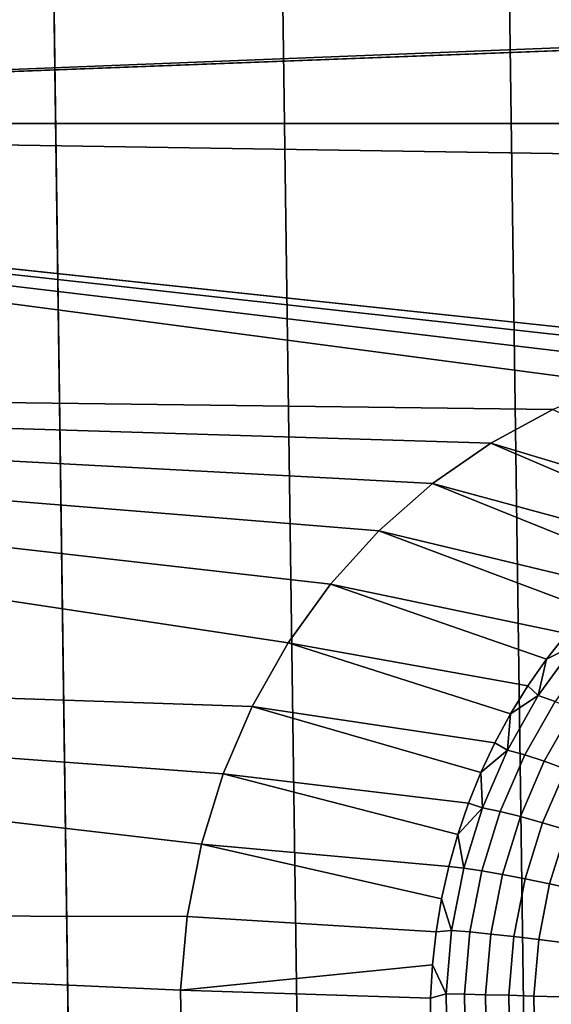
# Model space of a CAD drawing. Header units: metres. Extents: x -22 to 239, y -22 to 22.
# Tile 190 of 256: x 210.688 to 211.499, y 2.736 to 4.241. Entities that reach past the tile are written whole.
import ezdxf

# ---------------------------------------------------------------- set-up
doc = ezdxf.new("R2010")
doc.units = ezdxf.units.M
doc.layers.add('solid_10_151_033_XXX', color=7, linetype='CONTINUOUS')

msp = doc.modelspace()

# ---------------------------------------------------------------- linework, layer by layer
at = {"layer": 'solid_10_151_033_XXX'}
for points in [[(210.974304, -12.552074, 228.54657), (210.623077, 12.672297, 228.418732), (210.268509, 12.781436, 228.289673), (210.623077, -12.672297, 228.418732)], [(211.322037, -12.42083, 228.673126), (210.974304, 12.552074, 228.54657), (210.623077, 12.672297, 228.418732), (210.974304, -12.552074, 228.54657)], [(211.666092, -12.278622, 228.798355), (211.322037, 12.42083, 228.673126), (210.974304, 12.552074, 228.54657), (211.322037, -12.42083, 228.673126)], [(212.00592, -12.125679, 228.922043), (211.666092, 12.278622, 228.798355), (211.322037, 12.42083, 228.673126), (211.666092, -12.278622, 228.798355)], [(212.69136, 4.263105, 184.263214), (212.79689, 4.248319, 184.301636), (208.590469, 4.082078, 182.770615), (208.707474, 4.477501, 182.813202)], [(212.79689, 4.248319, 184.301636), (212.903107, 4.246202, 184.340286), (208.590469, 4.082078, 182.770615)], [(212.903107, 4.246202, 184.340286), (234.249344, 4.082082, 192.10968), (208.590469, 4.082078, 182.770615)], [(211.501999, 3.644735, 183.830322), (208.484268, 3.683026, 182.731964), (208.590469, 4.082078, 182.770615), (211.60173, 3.684118, 183.866623)], [(230.923248, 3.728225, 190.899078), (208.590469, 4.082078, 182.770615), (234.249344, 4.082082, 192.10968), (234.355545, 3.68303, 192.148331)], [(211.704849, 3.711328, 183.90416), (211.60173, 3.684118, 183.866623), (208.590469, 4.082078, 182.770615)], [(211.810379, 3.726113, 183.942566), (211.704849, 3.711328, 183.90416), (208.590469, 4.082078, 182.770615)], [(211.916565, 3.728225, 183.981216), (211.810379, 3.726113, 183.942566), (208.590469, 4.082078, 182.770615)], [(230.923248, 3.728225, 190.899078), (211.916565, 3.728225, 183.981216), (208.590469, 4.082078, 182.770615)], [(211.042908, 3.191452, 183.663239), (208.389008, 3.280779, 182.697296), (208.484268, 3.683026, 182.731964), (211.097733, 3.288258, 183.683182)], [(211.162521, 3.378125, 183.706772), (211.097733, 3.288258, 183.683182), (208.484268, 3.683026, 182.731964)], [(211.236221, 3.459548, 183.733597), (211.162521, 3.378125, 183.706772), (208.484268, 3.683026, 182.731964)], [(211.318146, 3.531776, 183.763412), (211.236221, 3.459548, 183.733597), (208.484268, 3.683026, 182.731964)], [(211.407089, 3.593751, 183.795776), (211.318146, 3.531776, 183.763412), (208.484268, 3.683026, 182.731964)], [(211.501999, 3.644735, 183.830322), (211.407089, 3.593751, 183.795776), (208.484268, 3.683026, 182.731964)], [(211.790359, 3.514204, 183.134918), (211.747543, 3.491325, 183.119339), (211.407089, 3.593751, 183.795776), (211.501999, 3.644735, 183.830322)], [(211.706055, 3.465836, 183.104233), (211.666031, 3.437822, 183.089661), (211.318146, 3.531776, 183.763412), (211.407089, 3.593751, 183.795776)], [(211.747543, 3.491325, 183.119339), (211.706055, 3.465836, 183.104233), (211.407089, 3.593751, 183.795776)], [(211.627609, 3.40738, 183.075684), (211.590912, 3.374611, 183.062332), (211.236221, 3.459548, 183.733597), (211.318146, 3.531776, 183.763412)], [(211.666031, 3.437822, 183.089661), (211.627609, 3.40738, 183.075684), (211.318146, 3.531776, 183.763412)], [(211.556076, 3.339628, 183.049637), (211.523193, 3.302547, 183.037674), (211.162521, 3.378125, 183.706772), (211.236221, 3.459548, 183.733597)], [(211.590912, 3.374611, 183.062332), (211.556076, 3.339628, 183.049637), (211.236221, 3.459548, 183.733597)], [(211.492401, 3.263495, 183.026474), (211.463791, 3.222603, 183.016052), (211.097733, 3.288258, 183.683182), (211.162521, 3.378125, 183.706772)], [(211.523193, 3.302547, 183.037674), (211.492401, 3.263495, 183.026474), (211.162521, 3.378125, 183.706772)], [(211.535278, 3.28498, 182.998856), (211.492401, 3.263495, 183.026474), (211.523193, 3.302547, 183.037674)], [(210.943619, 2.870348, 183.62709), (208.304794, 2.87573, 182.666641), (208.389008, 3.280779, 182.697296), (210.965317, 2.981078, 183.634995)], [(210.99855, 3.088524, 183.647079), (210.965317, 2.981078, 183.634995), (208.389008, 3.280779, 182.697296)], [(211.042908, 3.191452, 183.663239), (210.99855, 3.088524, 183.647079), (208.389008, 3.280779, 182.697296)], [(211.437469, 3.180011, 183.006485), (211.413513, 3.135862, 182.997757), (211.042908, 3.191452, 183.663239), (211.097733, 3.288258, 183.683182)], [(211.463791, 3.222603, 183.016052), (211.437469, 3.180011, 183.006485), (211.097733, 3.288258, 183.683182)], [(211.535278, 3.28498, 182.998856), (211.479706, 3.207911, 182.978638), (211.492401, 3.263495, 183.026474)], [(211.559753, 3.274741, 182.966431), (211.505188, 3.199069, 182.946564), (211.479706, 3.207911, 182.978638), (211.535278, 3.28498, 182.998856)], [(211.479706, 3.207911, 182.978638), (211.463791, 3.222603, 183.016052), (211.492401, 3.263495, 183.026474)], [(211.479706, 3.207911, 182.978638), (211.437469, 3.180011, 183.006485), (211.463791, 3.222603, 183.016052)], [(211.479706, 3.207911, 182.978638), (211.432602, 3.124706, 182.961487), (211.437469, 3.180011, 183.006485)], [(211.505188, 3.199069, 182.946564), (211.458923, 3.117371, 182.929733), (211.432602, 3.124706, 182.961487), (211.479706, 3.207911, 182.978638)], [(211.392014, 3.090306, 182.989929), (211.373047, 3.043496, 182.983032), (210.99855, 3.088524, 183.647079), (211.042908, 3.191452, 183.663239)], [(211.413513, 3.135862, 182.997757), (211.392014, 3.090306, 182.989929), (211.042908, 3.191452, 183.663239)], [(211.533859, 3.187264, 182.918396), (211.488739, 3.107579, 182.901978), (211.458923, 3.117371, 182.929733), (211.505188, 3.199069, 182.946564)], [(211.432602, 3.124706, 182.961487), (211.413513, 3.135862, 182.997757), (211.437469, 3.180011, 183.006485)], [(211.565186, 3.172727, 182.894684), (211.521469, 3.095521, 182.878769), (211.488739, 3.107579, 182.901978), (211.533859, 3.187264, 182.918396)], [(211.432602, 3.124706, 182.961487), (211.392014, 3.090306, 182.989929), (211.413513, 3.135862, 182.997757)], [(211.432602, 3.124706, 182.961487), (211.394531, 3.03641, 182.947632), (211.392014, 3.090306, 182.989929)], [(211.458923, 3.117371, 182.929733), (211.421555, 3.030675, 182.916122), (211.394531, 3.03641, 182.947632), (211.432602, 3.124706, 182.961487)], [(211.488739, 3.107579, 182.901978), (211.452286, 3.023019, 182.888718), (211.421555, 3.030675, 182.916122), (211.458923, 3.117371, 182.929733)], [(211.521469, 3.095521, 182.878769), (211.486145, 3.013591, 182.865906), (211.452286, 3.023019, 182.888718), (211.488739, 3.107579, 182.901978)], [(211.356659, 2.995592, 182.977066), (211.342926, 2.946755, 182.972061), (210.965317, 2.981078, 183.634995), (210.99855, 3.088524, 183.647079)], [(211.373047, 3.043496, 182.983032), (211.356659, 2.995592, 182.977066), (210.99855, 3.088524, 183.647079)], [(211.394531, 3.03641, 182.947632), (211.373047, 3.043496, 182.983032), (211.392014, 3.090306, 182.989929)], [(211.556473, 3.081432, 182.86055), (211.522476, 3.002576, 182.848175), (211.486145, 3.013591, 182.865906), (211.521469, 3.095521, 182.878769)], [(211.394531, 3.03641, 182.947632), (211.356659, 2.995592, 182.977066), (211.373047, 3.043496, 182.983032)], [(211.394531, 3.03641, 182.947632), (211.365997, 2.944134, 182.937241), (211.356659, 2.995592, 182.977066)], [(211.421555, 3.030675, 182.916122), (211.393539, 2.940071, 182.90593), (211.365997, 2.944134, 182.937241), (211.394531, 3.03641, 182.947632)], [(211.452286, 3.023019, 182.888718), (211.424973, 2.934648, 182.878769), (211.393539, 2.940071, 182.90593), (211.421555, 3.030675, 182.916122)], [(211.486145, 3.013591, 182.865906), (211.459671, 2.927969, 182.856277), (211.424973, 2.934648, 182.878769), (211.452286, 3.023019, 182.888718)], [(211.522476, 3.002576, 182.848175), (211.496994, 2.920165, 182.838898), (211.459671, 2.927969, 182.856277), (211.486145, 3.013591, 182.865906)], [(211.365997, 2.944134, 182.937241), (211.342926, 2.946755, 182.972061), (211.356659, 2.995592, 182.977066)], [(211.560547, 2.990187, 182.835846), (211.536194, 2.911388, 182.826981), (211.496994, 2.920165, 182.838898), (211.522476, 3.002576, 182.848175)], [(211.323563, 2.846946, 182.965012), (210.943619, 2.870348, 183.62709), (210.965317, 2.981078, 183.634995), (211.331879, 2.89715, 182.968048)], [(211.331879, 2.89715, 182.968048), (210.965317, 2.981078, 183.634995), (211.342926, 2.946755, 182.972061)], [(211.331879, 2.89715, 182.968048), (211.342926, 2.946755, 182.972061), (211.365997, 2.944134, 182.937241), (211.347351, 2.849039, 182.930466)], [(211.347351, 2.849039, 182.930466), (211.365997, 2.944134, 182.937241), (211.393539, 2.940071, 182.90593), (211.375229, 2.846699, 182.899277)], [(211.375229, 2.846699, 182.899277), (211.393539, 2.940071, 182.90593), (211.424973, 2.934648, 182.878769), (211.407104, 2.843576, 182.872269)], [(211.407104, 2.843576, 182.872269), (211.424973, 2.934648, 182.878769), (211.459671, 2.927969, 182.856277), (211.442383, 2.83973, 182.849976)], [(211.442383, 2.83973, 182.849976), (211.459671, 2.927969, 182.856277), (211.496994, 2.920165, 182.838898), (211.480347, 2.835236, 182.83284)], [(211.480347, 2.835236, 182.83284), (211.496994, 2.920165, 182.838898), (211.536194, 2.911388, 182.826981), (211.520264, 2.830182, 182.821182)], [(211.347351, 2.849039, 182.930466), (211.323563, 2.846946, 182.965012), (211.331879, 2.89715, 182.968048)], [(210.935654, 2.644601, 183.624191), (210.949554, 2.532295, 183.629257), (208.231689, 2.468257, 182.64003), (208.304794, 2.87573, 182.666641)], [(210.93367, 2.757601, 183.623474), (210.935654, 2.644601, 183.624191), (208.304794, 2.87573, 182.666641)], [(210.943619, 2.870348, 183.62709), (210.93367, 2.757601, 183.623474), (208.304794, 2.87573, 182.666641)], [(211.323563, 2.846946, 182.965012), (211.317993, 2.796311, 182.962997), (210.93367, 2.757601, 183.623474), (210.943619, 2.870348, 183.62709)], [(211.347351, 2.849039, 182.930466), (211.338837, 2.75232, 182.927353), (211.317993, 2.796311, 182.962997), (211.323563, 2.846946, 182.965012)], [(211.375229, 2.846699, 182.899277), (211.366867, 2.751733, 182.896225), (211.338837, 2.75232, 182.927353), (211.347351, 2.849039, 182.930466)], [(211.407104, 2.843576, 182.872269), (211.398941, 2.750949, 182.869293), (211.366867, 2.751733, 182.896225), (211.375229, 2.846699, 182.899277)], [(211.442383, 2.83973, 182.849976), (211.434464, 2.749985, 182.847107), (211.398941, 2.750949, 182.869293), (211.407104, 2.843576, 182.872269)], [(211.480347, 2.835236, 182.83284), (211.472733, 2.748857, 182.830078), (211.434464, 2.749985, 182.847107), (211.442383, 2.83973, 182.849976)], [(211.520264, 2.830182, 182.821182), (211.512985, 2.747589, 182.818542), (211.472733, 2.748857, 182.830078), (211.480347, 2.835236, 182.83284)], [(211.317993, 2.796311, 182.962997), (211.315216, 2.745419, 182.961975), (210.93367, 2.757601, 183.623474)], [(211.338837, 2.75232, 182.927353), (211.315216, 2.745419, 182.961975), (211.317993, 2.796311, 182.962997)], [(211.315216, 2.745419, 182.961975), (211.315216, 2.69444, 182.961975), (210.935654, 2.644601, 183.624191), (210.93367, 2.757601, 183.623474)], [(211.338837, 2.75232, 182.927353), (211.340546, 2.655194, 182.927979), (211.315216, 2.69444, 182.961975), (211.315216, 2.745419, 182.961975)], [(211.366867, 2.751733, 182.896225), (211.36853, 2.656367, 182.896835), (211.340546, 2.655194, 182.927979), (211.338837, 2.75232, 182.927353)], [(211.398941, 2.750949, 182.869293), (211.400589, 2.657933, 182.869888), (211.36853, 2.656367, 182.896835), (211.366867, 2.751733, 182.896225)], [(211.434464, 2.749985, 182.847107), (211.43605, 2.659861, 182.847672), (211.400589, 2.657933, 182.869888), (211.398941, 2.750949, 182.869293)], [(211.472733, 2.748857, 182.830078), (211.474258, 2.662114, 182.830627), (211.43605, 2.659861, 182.847672), (211.434464, 2.749985, 182.847107)], [(211.512985, 2.747589, 182.818542), (211.51445, 2.664648, 182.819077), (211.474258, 2.662114, 182.830627), (211.472733, 2.748857, 182.830078)]]:
    msp.add_3dface(points, dxfattribs=at)

doc.saveas('drawing.dxf')
